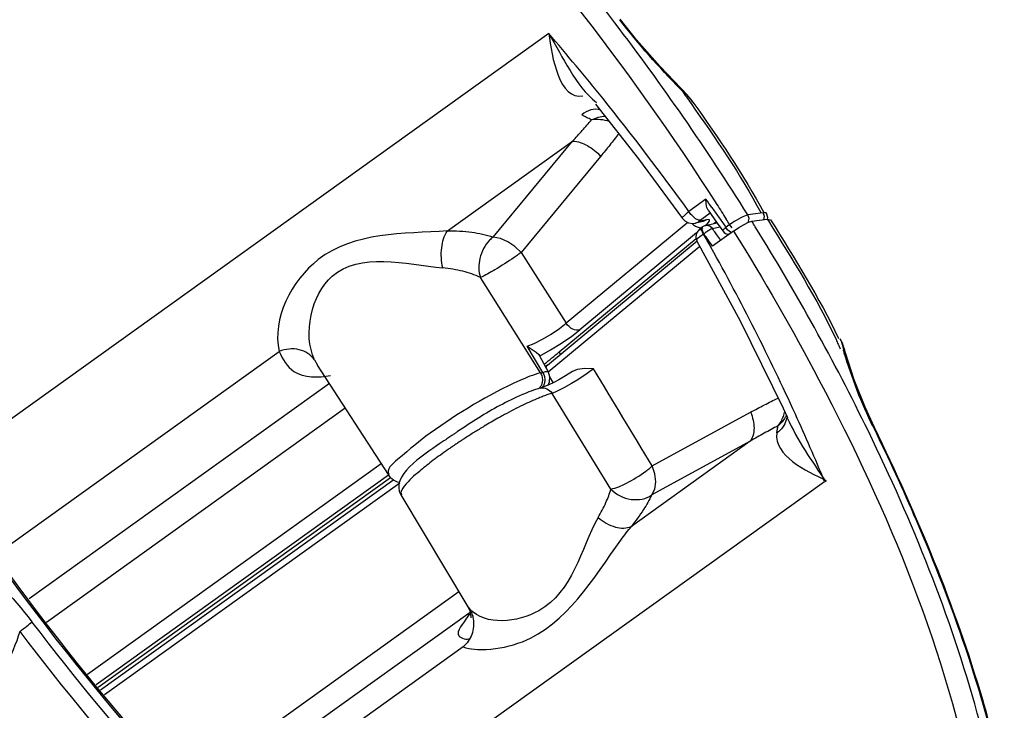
# Paper-space layout 'Sheet' of a CAD drawing. Header units: inches. Extents: x 0.2 to 10.8, y 0.2 to 8.3.
# Tile 47 of 256: x 1.962 to 2.219, y 2.393 to 2.573. Entities that reach past the tile are written whole.
import ezdxf

# ---------------------------------------------------------------- set-up
doc = ezdxf.new("R2010")
doc.units = ezdxf.units.IN
doc.header["$MEASUREMENT"] = 0
doc.layers.get('0').update_dxf_attribs({"lineweight": 5})

psp = doc.layouts.new('Sheet')

# ---------------------------------------------------------------- linework, layer by layer
at = {"color": 0, "linetype": 'ByBlock', "lineweight": -3}
for p, q in [((2.100238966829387, 2.569627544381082), (1.94082161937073, 2.455276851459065)), ((2.135024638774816, 2.554750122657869), (2.134693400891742, 2.555087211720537)), ((2.073719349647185, 2.518035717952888), (2.106464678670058, 2.541524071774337)), ((2.085659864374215, 2.516386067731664), (2.106464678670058, 2.541524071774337)), ((2.11378687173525, 2.537520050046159), (2.092982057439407, 2.512382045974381)), ((2.141326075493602, 2.526299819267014), (2.136851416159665, 2.523090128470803)), ((2.139776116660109, 2.520823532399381), (2.142405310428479, 2.522709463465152)), ((2.141867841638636, 2.523458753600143), (2.144271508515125, 2.52005724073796)), ((2.142852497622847, 2.524161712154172), (2.143071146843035, 2.52385544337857)), ((2.156294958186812, 2.522791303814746), (2.152264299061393, 2.522221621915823)), ((2.156609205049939, 2.521806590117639), (2.156294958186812, 2.522791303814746)), ((2.157475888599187, 2.521524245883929), (2.157136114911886, 2.522640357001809)), ((2.136541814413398, 2.520241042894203), (2.104783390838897, 2.493875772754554)), ((2.138424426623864, 2.521335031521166), (2.137608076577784, 2.522098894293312)), ((2.137672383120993, 2.519965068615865), (2.137839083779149, 2.519807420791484)), ((2.140550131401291, 2.520503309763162), (2.138562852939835, 2.520042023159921)), ((2.138562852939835, 2.520042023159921), (2.139510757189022, 2.520472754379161)), ((2.141498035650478, 2.520934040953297), (2.139510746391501, 2.520472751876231)), ((2.139524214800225, 2.520621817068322), (2.139776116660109, 2.520823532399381)), ((2.141498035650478, 2.520934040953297), (2.140551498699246, 2.520503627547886)), ((2.141144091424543, 2.51942055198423), (2.144217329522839, 2.520133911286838)), ((2.141429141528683, 2.519642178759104), (2.141953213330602, 2.520195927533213)), ((2.141953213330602, 2.520195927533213), (2.1422287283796, 2.520617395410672)), ((2.143405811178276, 2.519945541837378), (2.14400117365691, 2.520439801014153)), ((2.144271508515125, 2.52005724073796), (2.145698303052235, 2.518016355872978)), ((2.152264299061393, 2.522221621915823), (2.150977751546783, 2.521743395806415)), ((2.152578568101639, 2.521236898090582), (2.152264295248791, 2.522221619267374)), ((2.152392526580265, 2.520233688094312), (2.152578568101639, 2.521236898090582)), ((2.153312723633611, 2.520542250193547), (2.157343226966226, 2.521111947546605)), ((2.156457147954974, 2.52098670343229), (2.156609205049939, 2.521806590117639)), ((2.157343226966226, 2.521111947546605), (2.157645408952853, 2.520626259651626)), ((2.157343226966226, 2.521111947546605), (2.157639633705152, 2.52062492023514)), ((2.15738937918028, 2.521106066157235), (2.157475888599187, 2.521524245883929)), ((2.15738937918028, 2.521106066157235), (2.158186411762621, 2.520957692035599)), ((2.138870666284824, 2.517478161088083), (2.108386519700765, 2.492170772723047)), ((2.138793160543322, 2.519156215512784), (2.13978538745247, 2.518862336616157)), ((2.140336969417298, 2.519030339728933), (2.139705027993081, 2.518537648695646)), ((2.140480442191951, 2.518814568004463), (2.139718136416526, 2.518181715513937)), ((2.140273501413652, 2.518513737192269), (2.140439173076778, 2.517919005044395)), ((2.140430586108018, 2.519097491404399), (2.140337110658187, 2.519030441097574)), ((2.140439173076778, 2.517919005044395), (2.140784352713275, 2.517254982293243)), ((2.141190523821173, 2.519431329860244), (2.141429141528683, 2.519642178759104)), ((2.142062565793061, 2.518152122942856), (2.141349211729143, 2.51768025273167)), ((2.14854198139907, 2.517993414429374), (2.143026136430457, 2.514036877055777)), ((2.143030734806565, 2.518628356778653), (2.144957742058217, 2.519075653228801)), ((2.144188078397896, 2.516971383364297), (2.14380591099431, 2.517519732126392)), ((2.147502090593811, 2.519659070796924), (2.14651974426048, 2.518954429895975)), ((2.146981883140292, 2.518330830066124), (2.14651974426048, 2.518954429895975)), ((2.147497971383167, 2.517832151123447), (2.146981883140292, 2.518330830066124)), ((2.147941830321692, 2.517562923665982), (2.147497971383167, 2.517832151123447)), ((2.148134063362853, 2.518851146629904), (2.147502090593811, 2.519659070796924)), ((2.14854198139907, 2.517993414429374), (2.149896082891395, 2.518895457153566)), ((2.149896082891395, 2.518895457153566), (2.151277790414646, 2.519695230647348)), ((2.09991201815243, 2.482939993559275), (2.139021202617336, 2.515407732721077)), ((2.102945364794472, 2.486356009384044), (2.138733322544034, 2.516066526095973)), ((2.140690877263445, 2.517187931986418), (2.140784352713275, 2.517254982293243)), ((2.092982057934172, 2.512382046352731), (2.104783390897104, 2.493875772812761)), ((2.100109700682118, 2.48116014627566), (2.139709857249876, 2.514035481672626)), ((2.098054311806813, 2.48086799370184), (2.082366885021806, 2.505833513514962)), ((2.176433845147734, 2.489802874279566), (2.176970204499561, 2.488606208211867)), ((2.176651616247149, 2.489376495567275), (2.176438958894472, 2.489805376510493)), ((1.955689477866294, 2.433372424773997), (2.029771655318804, 2.486511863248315)), ((2.098654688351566, 2.481020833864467), (2.094607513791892, 2.487836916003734)), ((2.039012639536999, 2.484287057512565), (2.039790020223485, 2.482877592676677)), ((2.100168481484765, 2.481089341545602), (2.097786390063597, 2.485392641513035)), ((2.103329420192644, 2.485777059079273), (2.102945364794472, 2.486356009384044)), ((2.058297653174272, 2.454270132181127), (2.039790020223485, 2.482877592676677)), ((2.099911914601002, 2.482939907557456), (2.099380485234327, 2.482510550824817)), ((2.111901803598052, 2.48196097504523), (2.110252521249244, 2.4807224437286)), ((2.10140186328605, 2.478336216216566), (2.100544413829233, 2.479809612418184)), ((2.110252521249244, 2.4807224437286), (2.107798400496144, 2.479084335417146)), ((2.042873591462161, 2.478111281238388), (1.964357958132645, 2.421791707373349)), ((2.09805558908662, 2.476898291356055), (2.097962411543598, 2.476872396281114)), ((2.099940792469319, 2.477633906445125), (2.09805558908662, 2.476898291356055)), ((2.100052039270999, 2.477686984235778), (2.099940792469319, 2.477633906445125)), ((2.100052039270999, 2.477686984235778), (2.100443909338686, 2.478561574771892)), ((2.101545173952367, 2.478411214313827), (2.100052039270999, 2.477686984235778)), ((2.11647919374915, 2.450484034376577), (2.1010852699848, 2.475523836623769)), ((1.968907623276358, 2.415713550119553), (2.047001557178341, 2.471730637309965)), ((2.161462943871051, 2.471652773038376), (2.162603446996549, 2.469178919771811)), ((2.127298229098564, 2.45653813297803), (2.152975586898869, 2.470584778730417)), ((2.162468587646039, 2.469471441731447), (2.16245905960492, 2.469323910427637)), ((2.184985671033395, 2.466841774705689), (2.185334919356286, 2.466576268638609)), ((2.184985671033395, 2.466841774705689), (2.185159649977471, 2.466487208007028)), ((2.184985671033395, 2.466841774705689), (2.185144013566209, 2.466490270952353)), ((2.07329450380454, 2.46340255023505), (2.072820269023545, 2.463081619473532)), ((2.073615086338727, 2.463619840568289), (2.07329450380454, 2.46340255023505)), ((2.074893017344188, 2.46448724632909), (2.073615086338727, 2.463619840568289)), ((2.152866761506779, 2.462995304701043), (2.121820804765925, 2.440725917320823)), ((2.152866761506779, 2.462995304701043), (2.127189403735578, 2.448948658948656)), ((2.056448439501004, 2.457128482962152), (1.979633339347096, 2.402028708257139)), ((1.981898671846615, 2.399329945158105), (2.058363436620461, 2.454178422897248)), ((1.982420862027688, 2.398707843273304), (2.058835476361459, 2.453520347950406)), ((1.983033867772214, 2.397977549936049), (2.059764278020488, 2.453016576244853)), ((1.984046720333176, 2.396770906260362), (2.061249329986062, 2.452148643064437)), ((2.027994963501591, 2.348984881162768), (2.172318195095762, 2.452508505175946)), ((2.06157173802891, 2.449007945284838), (2.07909514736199, 2.419703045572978)), ((2.076744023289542, 2.423634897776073), (2.005278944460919, 2.372372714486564)), ((2.0791048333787, 2.419686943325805), (2.079609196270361, 2.419039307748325)), ((2.009458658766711, 2.367944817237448), (2.079665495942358, 2.418304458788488)), ((2.079781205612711, 2.418387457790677), (2.079656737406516, 2.418179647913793)), ((2.079781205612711, 2.418387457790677), (2.079686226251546, 2.418198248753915)), ((2.077873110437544, 2.40920206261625), (2.013858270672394, 2.363283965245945))]:
    psp.add_line(p, q, dxfattribs=at)
for points in [[(2.134832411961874, 2.555233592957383), (2.129324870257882, 2.561004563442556), (2.123183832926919, 2.567995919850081), (2.118855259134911, 2.573427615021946)], [(2.137902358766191, 2.551732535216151), (2.13733862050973, 2.552472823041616), (2.136300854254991, 2.553683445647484), (2.135088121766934, 2.554972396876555), (2.134834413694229, 2.555231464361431)], [(2.135024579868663, 2.554751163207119), (2.136348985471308, 2.553493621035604), (2.13739446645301, 2.552371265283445), (2.137896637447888, 2.551730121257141)], [(2.112429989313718, 2.55121334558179), (2.123671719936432, 2.536843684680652), (2.135156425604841, 2.521298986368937)], [(2.141867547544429, 2.523458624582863), (2.141555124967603, 2.524151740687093), (2.141374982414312, 2.525124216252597), (2.141326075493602, 2.526299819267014)], [(2.15713541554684, 2.522641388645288), (2.157016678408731, 2.522747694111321), (2.156294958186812, 2.522791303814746)], [(2.135164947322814, 2.521299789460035), (2.135787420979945, 2.520648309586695), (2.136766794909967, 2.520119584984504), (2.137900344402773, 2.519954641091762), (2.13854069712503, 2.52003698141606)], [(2.139510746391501, 2.520472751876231), (2.139425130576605, 2.520490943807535), (2.139524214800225, 2.520621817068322)], [(2.1422287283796, 2.520617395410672), (2.142242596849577, 2.520887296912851), (2.141994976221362, 2.520994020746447), (2.141498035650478, 2.520934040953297)], [(2.150977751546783, 2.521743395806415), (2.150421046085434, 2.521463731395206), (2.149809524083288, 2.521129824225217), (2.149220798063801, 2.52078596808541), (2.14869595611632, 2.5204619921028), (2.148238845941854, 2.520166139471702), (2.147842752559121, 2.519898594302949), (2.147502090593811, 2.519659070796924)], [(2.151277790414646, 2.519695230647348), (2.152479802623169, 2.520275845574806), (2.153312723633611, 2.520542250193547)], [(2.139705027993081, 2.518537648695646), (2.139158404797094, 2.517985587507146), (2.138753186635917, 2.517270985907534), (2.138645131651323, 2.516340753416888), (2.138897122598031, 2.515557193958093)], [(2.140430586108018, 2.519097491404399), (2.140313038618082, 2.518946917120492), (2.140273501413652, 2.518513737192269)], [(2.143030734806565, 2.518628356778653), (2.142307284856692, 2.519269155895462), (2.141405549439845, 2.519459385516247), (2.141144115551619, 2.519420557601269)], [(2.092982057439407, 2.512382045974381), (2.091386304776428, 2.51395027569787), (2.089535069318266, 2.51520073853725), (2.087574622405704, 2.516034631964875), (2.085659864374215, 2.516386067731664)], [(2.138887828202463, 2.515556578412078), (2.15026624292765, 2.494501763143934), (2.161462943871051, 2.471652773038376)], [(2.094607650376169, 2.48783696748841), (2.096422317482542, 2.488575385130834), (2.098585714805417, 2.489681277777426), (2.100861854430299, 2.491032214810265), (2.103005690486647, 2.492482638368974), (2.104783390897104, 2.493875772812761)], [(2.09782367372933, 2.485292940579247), (2.100682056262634, 2.486884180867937), (2.103580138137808, 2.488683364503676), (2.106228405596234, 2.49050443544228), (2.108386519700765, 2.492170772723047)], [(2.176642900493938, 2.489291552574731), (2.176932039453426, 2.488268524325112), (2.177235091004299, 2.486909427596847)], [(2.094607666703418, 2.487836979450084), (2.095921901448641, 2.487025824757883), (2.096932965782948, 2.486265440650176), (2.097586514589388, 2.485656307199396), (2.097787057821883, 2.485393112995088)], [(2.177792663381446, 2.486116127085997), (2.177582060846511, 2.486813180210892), (2.177274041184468, 2.487763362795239), (2.176970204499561, 2.488606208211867)], [(2.185334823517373, 2.4665764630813), (2.182896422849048, 2.471874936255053), (2.180075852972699, 2.479072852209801), (2.177792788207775, 2.486115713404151)], [(2.11190180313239, 2.481960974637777), (2.109643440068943, 2.482046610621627), (2.107647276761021, 2.481753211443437), (2.106471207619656, 2.481215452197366)], [(2.100443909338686, 2.478561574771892), (2.100544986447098, 2.479816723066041), (2.100149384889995, 2.481078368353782)], [(2.107798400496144, 2.479084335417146), (2.106205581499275, 2.478093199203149), (2.104188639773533, 2.476948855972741), (2.102426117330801, 2.476063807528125), (2.101085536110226, 2.475523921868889)], [(2.106467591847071, 2.481223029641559), (2.104600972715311, 2.480085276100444), (2.102859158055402, 2.479098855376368), (2.101545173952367, 2.478411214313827)], [(2.127189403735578, 2.448948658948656), (2.127927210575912, 2.450488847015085), (2.128199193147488, 2.452368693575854), (2.127983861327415, 2.454439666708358), (2.127298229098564, 2.45653813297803)], [(2.079112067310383, 2.419678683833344), (2.07960023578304, 2.418638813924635), (2.079883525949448, 2.417187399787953), (2.07987053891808, 2.416794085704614)]]:
    psp.add_lwpolyline(points, dxfattribs=at)
for centre, radius, start, end in [((1.584534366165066, 2.16642822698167), 0.6700046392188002, 32.07515819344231, 37.30139809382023), ((1.586086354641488, 2.127475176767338), 0.6781235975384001, 38.8338742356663, 40.69432172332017), ((1.58890831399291, 2.129593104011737), 0.6745973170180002, 35.6834440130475, 38.8440454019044), ((1.604104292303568, 2.140925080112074), 0.6611512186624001, 35.42598882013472, 35.65367378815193), ((1.602833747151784, 2.178458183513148), 0.6427142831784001, 32.06458795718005, 32.21623603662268), ((1.601800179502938, 2.177395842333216), 0.6495502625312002, 31.7396068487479, 31.88952231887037), ((2.141596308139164, 2.517472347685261), 0.002, 103.0673521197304, 125.6520234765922), ((1.603016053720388, 2.140212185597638), 0.6594047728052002, 34.90337191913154, 35.02091316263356), ((2.147339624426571, 2.519159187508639), 0.002, 214.849015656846, 272.7530134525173), ((1.586691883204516, 2.204620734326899), 0.6360920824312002, 29.07631981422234, 29.43176725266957), ((1.605064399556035, 2.141639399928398), 0.6569082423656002, 34.69626105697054, 34.84521183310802), ((1.611436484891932, 2.217888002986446), 0.6080185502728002, 24.50317577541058, 29.11684002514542), ((-8.232957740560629, -3.800403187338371), 12.103066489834, 31.12932892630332, 31.27003041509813), ((2.150647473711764, 2.355952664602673), 0.1297795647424, 118.5220870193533, 118.8253822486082), ((1.665324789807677, 2.24275830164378), 0.5486687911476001, 22.47555803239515, 24.47387316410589), ((2.168418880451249, 2.324937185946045), 0.1655279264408, 120.9364374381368, 121.2264554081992), ((2.168368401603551, 2.324757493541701), 0.1656531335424, 123.1431752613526, 123.4092072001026), ((2.157335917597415, 2.341093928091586), 0.1459398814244, 124.5512941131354, 124.7647514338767), ((2.159255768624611, 2.338306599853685), 0.1493244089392, 124.3752202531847, 124.5514511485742), ((2.164059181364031, 2.331238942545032), 0.1578698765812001, 123.7979690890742, 124.0410588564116)]:
    psp.add_arc(centre, radius, start, end, dxfattribs=at)
psp.add_ellipse((2.032110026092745, 2.456871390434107), major_axis=(0.09514737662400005, 0.05917376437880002), ratio=0.1498014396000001, start_param=-0.8867244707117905, end_param=-0.82873141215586, dxfattribs=at)
for points, knots in [([(2.034230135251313, 2.654616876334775), (2.044358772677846, 2.645783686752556), (2.085493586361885, 2.606596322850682), (2.120801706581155, 2.56143491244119), (2.144161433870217, 2.524934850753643)], [0, 0, 0, 0, 0.2367139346, 1, 1, 1, 1]), ([(2.135024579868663, 2.554751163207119), (2.135019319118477, 2.55484264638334), (2.134986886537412, 2.555017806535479), (2.134892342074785, 2.555171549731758), (2.134834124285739, 2.55523117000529)], [0, 0, 0, 0, 0.5237314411, 1, 1, 1, 1]), ([(2.135024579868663, 2.554751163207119), (2.135422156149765, 2.554187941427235), (2.136217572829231, 2.553061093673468), (2.137012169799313, 2.551933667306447), (2.1374092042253, 2.551369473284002)], [0, 0, 0, 0, 0.4998250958, 1, 1, 1, 1]), ([(2.113709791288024, 2.549679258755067), (2.112931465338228, 2.549925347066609), (2.111094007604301, 2.549828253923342), (2.109558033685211, 2.548966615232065), (2.1088309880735, 2.548419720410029)], [0, 0, 0, 0, 0.4729238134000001, 1, 1, 1, 1]), ([(2.111403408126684, 2.547085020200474), (2.110975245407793, 2.547285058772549), (2.110108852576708, 2.547713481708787), (2.109260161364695, 2.548175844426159), (2.1088309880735, 2.548419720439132)], [0, 0, 0, 0, 0.4891135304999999, 1, 1, 1, 1]), ([(2.106464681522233, 2.541524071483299), (2.107310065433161, 2.542445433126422), (2.108971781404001, 2.544285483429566), (2.110602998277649, 2.546152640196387), (2.111403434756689, 2.547084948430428)], [0, 0, 0, 0, 0.5043670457, 1, 1, 1, 1]), ([(2.111403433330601, 2.547084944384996), (2.111968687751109, 2.547361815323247), (2.113140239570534, 2.547810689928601), (2.114380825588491, 2.548017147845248), (2.114997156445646, 2.548047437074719)], [0, 0, 0, 0, 0.5049521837, 1, 1, 1, 1]), ([(2.116121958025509, 2.546623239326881), (2.11534951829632, 2.546873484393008), (2.11377860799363, 2.547197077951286), (2.112175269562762, 2.547180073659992), (2.111403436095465, 2.547084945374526)], [0, 0, 0, 0, 0.510785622, 1, 1, 1, 1]), ([(2.118498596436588, 2.543456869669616), (2.117740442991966, 2.542458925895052), (2.116190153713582, 2.540463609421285), (2.114598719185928, 2.538500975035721), (2.113786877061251, 2.537520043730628)], [0, 0, 0, 0, 0.4960347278, 1, 1, 1, 1]), ([(2.106464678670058, 2.541524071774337), (2.107813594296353, 2.541452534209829), (2.110594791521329, 2.540493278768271), (2.112829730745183, 2.538654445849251), (2.11378687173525, 2.537520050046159)], [0, 0, 0, 0, 0.4764677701, 1, 1, 1, 1]), ([(2.135162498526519, 2.521303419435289), (2.135035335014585, 2.521504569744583), (2.135960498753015, 2.522266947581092), (2.136388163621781, 2.522725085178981), (2.136851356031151, 2.52309020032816)], [0, 0, 0, 0, 0.287489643, 1, 1, 1, 1]), ([(2.137608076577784, 2.522098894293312), (2.137465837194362, 2.522256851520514), (2.137201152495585, 2.522578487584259), (2.13696180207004, 2.522919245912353), (2.136851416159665, 2.523090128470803)], [0, 0, 0, 0, 0.5109695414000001, 1, 1, 1, 1]), ([(2.143071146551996, 2.523855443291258), (2.14365010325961, 2.523040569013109), (2.144803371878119, 2.521409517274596), (2.145949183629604, 2.519773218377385), (2.14651974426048, 2.518954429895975)], [0, 0, 0, 0, 0.5004081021, 1, 1, 1, 1]), ([(2.144161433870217, 2.524934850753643), (2.144569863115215, 2.524296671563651), (2.145384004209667, 2.523019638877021), (2.146193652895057, 2.521739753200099), (2.146597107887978, 2.521099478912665)], [0, 0, 0, 0, 0.5002964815, 1, 1, 1, 1]), ([(2.139776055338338, 2.520823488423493), (2.139588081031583, 2.520779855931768), (2.139075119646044, 2.520885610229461), (2.138662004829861, 2.521154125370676), (2.138424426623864, 2.521335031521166)], [0, 0, 0, 0, 0.3925494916, 1, 1, 1, 1]), ([(2.073719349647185, 2.518035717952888), (2.062230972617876, 2.517192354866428), (2.039655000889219, 2.518308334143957), (2.027795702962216, 2.494985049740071), (2.029771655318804, 2.486511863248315)], [0, 0, 0, 0, 0.5697028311, 1, 1, 1, 1]), ([(2.072522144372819, 2.508323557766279), (2.072107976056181, 2.51004802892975), (2.071948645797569, 2.513411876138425), (2.072844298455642, 2.516759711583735), (2.073719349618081, 2.518035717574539)], [0, 0, 0, 0, 0.5340714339, 1, 1, 1, 1]), ([(2.073720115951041, 2.518036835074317), (2.075854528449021, 2.518073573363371), (2.079897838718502, 2.517875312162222), (2.083867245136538, 2.517007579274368), (2.085661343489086, 2.516387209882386)], [0, 0, 0, 0, 0.5293079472, 1, 1, 1, 1]), ([(2.13786100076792, 2.519787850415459), (2.138003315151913, 2.519661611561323), (2.138300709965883, 2.519429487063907), (2.138626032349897, 2.519237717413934), (2.138793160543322, 2.519156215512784)], [0, 0, 0, 0, 0.5057071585, 1, 1, 1, 1]), ([(2.13978538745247, 2.518862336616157), (2.139858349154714, 2.51885511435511), (2.140001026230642, 2.518847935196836), (2.140143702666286, 2.518855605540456), (2.140212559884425, 2.518863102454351)], [0, 0, 0, 0, 0.5142168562, 1, 1, 1, 1]), ([(2.140690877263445, 2.517187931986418), (2.140471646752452, 2.517535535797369), (2.140167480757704, 2.518069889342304), (2.140148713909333, 2.518878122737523), (2.140337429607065, 2.519026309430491)], [0, 0, 0, 0, 0.6313700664, 1, 1, 1, 1]), ([(2.141349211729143, 2.51768025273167), (2.141248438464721, 2.517608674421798), (2.141058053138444, 2.517469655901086), (2.140871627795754, 2.517325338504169), (2.140784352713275, 2.517254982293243)], [0, 0, 0, 0, 0.5244044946, 1, 1, 1, 1]), ([(2.143030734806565, 2.518628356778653), (2.142892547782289, 2.518591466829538), (2.142563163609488, 2.518438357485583), (2.142248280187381, 2.518264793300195), (2.142062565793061, 2.518152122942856)], [0, 0, 0, 0, 0.3970238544, 1, 1, 1, 1]), ([(2.145703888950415, 2.518020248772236), (2.145628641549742, 2.518124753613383), (2.146068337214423, 2.51854509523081), (2.146293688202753, 2.518772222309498), (2.14651974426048, 2.518954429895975)], [0, 0, 0, 0, 0.3072528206, 1, 1, 1, 1]), ([(2.14854198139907, 2.517993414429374), (2.156439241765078, 2.505300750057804), (2.183203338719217, 2.458577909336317), (2.204371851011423, 2.407781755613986), (2.211638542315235, 2.369481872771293)], [0, 0, 0, 0, 0.2771806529, 1, 1, 1, 1]), ([(2.084759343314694, 2.515576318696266), (2.083518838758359, 2.514288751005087), (2.081836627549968, 2.51107162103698), (2.081833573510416, 2.50741799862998), (2.082366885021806, 2.505833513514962)], [0, 0, 0, 0, 0.5167782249, 1, 1, 1, 1]), ([(2.085659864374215, 2.516386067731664), (2.085504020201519, 2.516265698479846), (2.085193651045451, 2.516006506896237), (2.084902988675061, 2.515725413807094), (2.084759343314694, 2.515576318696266)], [0, 0, 0, 0, 0.4874762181, 1, 1, 1, 1]), ([(2.140690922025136, 2.517187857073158), (2.140209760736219, 2.516863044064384), (2.139751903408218, 2.516436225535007), (2.13879258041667, 2.515772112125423), (2.138895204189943, 2.515560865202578)], [0, 0, 0, 0, 0.711971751, 1, 1, 1, 1]), ([(2.143026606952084, 2.514037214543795), (2.142654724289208, 2.514574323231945), (2.141908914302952, 2.515648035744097), (2.141159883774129, 2.516719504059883), (2.140784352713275, 2.517254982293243)], [0, 0, 0, 0, 0.4997138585, 1, 1, 1, 1]), ([(2.039012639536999, 2.484287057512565), (2.035846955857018, 2.491038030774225), (2.041197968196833, 2.51472137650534), (2.062926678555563, 2.50945517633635), (2.072522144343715, 2.508323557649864)], [0, 0, 0, 0, 0.4355774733, 1, 1, 1, 1]), ([(2.092982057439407, 2.512382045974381), (2.092716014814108, 2.51217957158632), (2.09212896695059, 2.511745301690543), (2.091533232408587, 2.511323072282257), (2.09120833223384, 2.511096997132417)], [0, 0, 0, 0, 0.4578926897, 1, 1, 1, 1]), ([(2.09120833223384, 2.511096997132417), (2.08955516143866, 2.50994667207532), (2.086654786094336, 2.508115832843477), (2.083674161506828, 2.506384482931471), (2.082366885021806, 2.505833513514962)], [0, 0, 0, 0, 0.5867212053, 1, 1, 1, 1]), ([(2.082366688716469, 2.505834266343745), (2.080891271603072, 2.506523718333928), (2.077653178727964, 2.507627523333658), (2.074284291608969, 2.50817023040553), (2.07252203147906, 2.50832433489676)], [0, 0, 0, 0, 0.4793339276, 1, 1, 1, 1]), ([(2.108386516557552, 2.492170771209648), (2.107814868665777, 2.491932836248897), (2.106254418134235, 2.492220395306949), (2.105218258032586, 2.493229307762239), (2.104783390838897, 2.493875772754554)], [0, 0, 0, 0, 0.4428128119, 1, 1, 1, 1]), ([(2.175327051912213, 2.489586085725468), (2.175515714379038, 2.489182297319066), (2.175888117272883, 2.488374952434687), (2.176252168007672, 2.487563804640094), (2.176431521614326, 2.487158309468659)], [0, 0, 0, 0, 0.501293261, 1, 1, 1, 1]), ([(2.039012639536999, 2.484287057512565), (2.038091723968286, 2.48559647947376), (2.034960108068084, 2.487544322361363), (2.031397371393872, 2.487153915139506), (2.029771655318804, 2.486511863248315)], [0, 0, 0, 0, 0.4780404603, 1, 1, 1, 1]), ([(2.029771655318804, 2.486511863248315), (2.030620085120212, 2.484526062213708), (2.033644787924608, 2.479415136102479), (2.040030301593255, 2.4796148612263), (2.043192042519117, 2.480223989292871)], [0, 0, 0, 0, 0.4014349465, 1, 1, 1, 1]), ([(2.177490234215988, 2.486052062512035), (2.177447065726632, 2.486195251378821), (2.177361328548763, 2.486481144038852), (2.177276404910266, 2.486767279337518), (2.177234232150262, 2.486910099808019)], [0, 0, 0, 0, 0.5010683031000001, 1, 1, 1, 1]), ([(2.177792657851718, 2.486116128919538), (2.177747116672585, 2.486270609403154), (2.177597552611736, 2.48656923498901), (2.177365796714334, 2.486807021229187), (2.177235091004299, 2.486909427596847)], [0, 0, 0, 0, 0.4923695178, 1, 1, 1, 1]), ([(2.099552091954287, 2.482136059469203), (2.099555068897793, 2.482217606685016), (2.099574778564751, 2.482375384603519), (2.099626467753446, 2.48252590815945), (2.099658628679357, 2.482595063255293)], [0, 0, 0, 0, 0.5168934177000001, 1, 1, 1, 1]), ([(2.099658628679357, 2.482595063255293), (2.099689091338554, 2.482660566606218), (2.099761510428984, 2.482782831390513), (2.099857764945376, 2.482887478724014), (2.09990958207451, 2.482932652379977)], [0, 0, 0, 0, 0.5124013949, 1, 1, 1, 1]), ([(2.098054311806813, 2.48086799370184), (2.096190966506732, 2.480406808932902), (2.085998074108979, 2.476151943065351), (2.076562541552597, 2.470391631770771), (2.069195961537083, 2.465107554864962)], [0, 0, 0, 0, 0.1747393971, 1, 1, 1, 1]), ([(2.098054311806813, 2.48086799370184), (2.098251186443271, 2.480539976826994), (2.098549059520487, 2.479786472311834), (2.098580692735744, 2.478973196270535), (2.098523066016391, 2.47856508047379)], [0, 0, 0, 0, 0.4813767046, 1, 1, 1, 1]), ([(2.098054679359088, 2.480868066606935), (2.098149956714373, 2.480886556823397), (2.098351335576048, 2.480932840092), (2.098550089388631, 2.480989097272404), (2.098654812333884, 2.48102087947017)], [0, 0, 0, 0, 0.4700123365, 1, 1, 1, 1]), ([(2.099170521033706, 2.478718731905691), (2.099139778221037, 2.478389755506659), (2.098979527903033, 2.477738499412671), (2.098593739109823, 2.47718873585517), (2.098366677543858, 2.476955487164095)], [0, 0, 0, 0, 0.5037289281, 1, 1, 1, 1]), ([(2.098654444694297, 2.481021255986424), (2.098989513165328, 2.481124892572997), (2.099431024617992, 2.481271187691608), (2.100068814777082, 2.481223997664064), (2.100147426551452, 2.48108191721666)], [0, 0, 0, 0, 0.6835400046, 1, 1, 1, 1]), ([(2.098654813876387, 2.481020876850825), (2.098851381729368, 2.480688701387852), (2.099153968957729, 2.479938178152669), (2.09921283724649, 2.479126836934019), (2.099170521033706, 2.478718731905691)], [0, 0, 0, 0, 0.4847322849, 1, 1, 1, 1]), ([(2.09796377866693, 2.476872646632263), (2.096374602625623, 2.476450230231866), (2.092802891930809, 2.475053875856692), (2.089371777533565, 2.473377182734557), (2.087455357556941, 2.47235042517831)], [0, 0, 0, 0, 0.430629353, 1, 1, 1, 1]), ([(2.097883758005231, 2.47704860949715), (2.097828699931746, 2.476979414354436), (2.09771413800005, 2.476848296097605), (2.097588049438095, 2.476728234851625), (2.097523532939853, 2.476672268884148)], [0, 0, 0, 0, 0.5086831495, 1, 1, 1, 1]), ([(2.098523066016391, 2.47856508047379), (2.098483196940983, 2.478282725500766), (2.098333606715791, 2.477742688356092), (2.098050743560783, 2.477258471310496), (2.097883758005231, 2.47704860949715)], [0, 0, 0, 0, 0.5153297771, 1, 1, 1, 1]), ([(2.097964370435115, 2.476872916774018), (2.098536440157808, 2.477024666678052), (2.099832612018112, 2.476891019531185), (2.100759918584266, 2.476028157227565), (2.101085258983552, 2.47552382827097)], [0, 0, 0, 0, 0.4965155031, 1, 1, 1, 1]), ([(2.097609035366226, 2.474306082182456), (2.096201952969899, 2.473731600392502), (2.093189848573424, 2.472355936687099), (2.090249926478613, 2.470835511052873), (2.088678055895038, 2.46998128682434)], [0, 0, 0, 0, 0.4593286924, 1, 1, 1, 1]), ([(2.098798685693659, 2.474773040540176), (2.098604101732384, 2.474700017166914), (2.098206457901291, 2.47454709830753), (2.097811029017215, 2.474388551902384), (2.097609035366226, 2.474306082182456)], [0, 0, 0, 0, 0.4878578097, 1, 1, 1, 1]), ([(2.1010852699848, 2.475523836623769), (2.100726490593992, 2.47542847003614), (2.099958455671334, 2.475194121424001), (2.099202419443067, 2.474924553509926), (2.098798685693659, 2.474773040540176)], [0, 0, 0, 0, 0.4626215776, 1, 1, 1, 1]), ([(2.15297558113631, 2.47058479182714), (2.15417368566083, 2.471240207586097), (2.156556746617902, 2.472506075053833), (2.158971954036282, 2.473709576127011), (2.16017265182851, 2.474287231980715)], [0, 0, 0, 0, 0.506158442, 1, 1, 1, 1]), ([(2.087455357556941, 2.47235042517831), (2.085576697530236, 2.471343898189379), (2.081836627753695, 2.469149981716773), (2.078232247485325, 2.466745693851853), (2.076408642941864, 2.465514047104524)], [0, 0, 0, 0, 0.492005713, 1, 1, 1, 1]), ([(2.086937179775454, 2.469018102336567), (2.086335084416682, 2.468679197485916), (2.085125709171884, 2.467986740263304), (2.083925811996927, 2.467278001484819), (2.083323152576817, 2.466916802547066)], [0, 0, 0, 0, 0.4958063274, 1, 1, 1, 1]), ([(2.088075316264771, 2.469651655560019), (2.087885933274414, 2.469547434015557), (2.087506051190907, 2.469337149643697), (2.087127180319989, 2.469125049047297), (2.086937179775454, 2.469018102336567)], [0, 0, 0, 0, 0.4978524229, 1, 1, 1, 1]), ([(2.152975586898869, 2.470584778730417), (2.15354866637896, 2.469283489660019), (2.154202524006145, 2.46668480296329), (2.153560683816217, 2.463960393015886), (2.152866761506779, 2.462995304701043)], [0, 0, 0, 0, 0.5446698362, 1, 1, 1, 1]), ([(2.16231236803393, 2.468567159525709), (2.162125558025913, 2.467874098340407), (2.161470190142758, 2.466566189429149), (2.160412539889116, 2.465576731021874), (2.159834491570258, 2.465174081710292)], [0, 0, 0, 0, 0.5046878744, 1, 1, 1, 1]), ([(2.162055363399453, 2.469294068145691), (2.161810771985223, 2.468871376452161), (2.161246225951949, 2.468066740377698), (2.160556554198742, 2.46736721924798), (2.160186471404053, 2.467047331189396)], [0, 0, 0, 0, 0.4995832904, 1, 1, 1, 1]), ([(2.160186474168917, 2.467047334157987), (2.160475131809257, 2.467410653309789), (2.160999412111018, 2.46819917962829), (2.161388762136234, 2.469062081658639), (2.161550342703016, 2.469512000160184)], [0, 0, 0, 0, 0.4925574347, 1, 1, 1, 1]), ([(2.161550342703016, 2.469512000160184), (2.16162820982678, 2.469728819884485), (2.161768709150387, 2.470172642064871), (2.161875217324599, 2.470625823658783), (2.161920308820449, 2.470856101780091)], [0, 0, 0, 0, 0.4954054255, 1, 1, 1, 1]), ([(2.162332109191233, 2.469813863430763), (2.162289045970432, 2.469725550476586), (2.162199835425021, 2.46955061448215), (2.162104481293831, 2.469378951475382), (2.162055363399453, 2.469294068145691)], [0, 0, 0, 0, 0.5004653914, 1, 1, 1, 1]), ([(2.16245905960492, 2.469323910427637), (2.162443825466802, 2.469196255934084), (2.162403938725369, 2.468941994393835), (2.162345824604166, 2.468691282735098), (2.16231236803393, 2.468567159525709)], [0, 0, 0, 0, 0.5000138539, 1, 1, 1, 1]), ([(1.932388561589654, 2.467055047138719), (1.956466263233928, 2.428655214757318), (1.993146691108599, 2.381161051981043), (2.036057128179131, 2.340022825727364), (2.046648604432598, 2.33074706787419)], [0, 0, 0, 0, 0.7629921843, 1, 1, 1, 1]), ([(2.047031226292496, 2.331205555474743), (2.036447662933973, 2.34043548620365), (1.993513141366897, 2.381474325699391), (1.956851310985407, 2.428928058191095), (1.932799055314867, 2.467324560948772)], [0, 0, 0, 0, 0.2366087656, 1, 1, 1, 1]), ([(2.082605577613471, 2.466484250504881), (2.081794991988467, 2.465992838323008), (2.080184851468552, 2.464997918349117), (2.078591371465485, 2.463976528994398), (2.07780035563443, 2.463460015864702)], [0, 0, 0, 0, 0.5008435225, 1, 1, 1, 1]), ([(2.160186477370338, 2.467047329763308), (2.158968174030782, 2.466406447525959), (2.156514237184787, 2.465080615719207), (2.154088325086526, 2.46370423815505), (2.152866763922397, 2.462995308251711)], [0, 0, 0, 0, 0.4935846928, 1, 1, 1, 1]), ([(2.159834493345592, 2.465174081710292), (2.159874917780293, 2.465497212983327), (2.159971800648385, 2.466125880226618), (2.16010882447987, 2.466747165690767), (2.160186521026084, 2.467047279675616)], [0, 0, 0, 0, 0.512303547, 1, 1, 1, 1]), ([(2.185159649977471, 2.466487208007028), (2.189062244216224, 2.458526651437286), (2.202738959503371, 2.428833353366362), (2.213643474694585, 2.397713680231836), (2.218741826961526, 2.374425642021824)], [0, 0, 0, 0, 0.2710785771, 1, 1, 1, 1]), ([(2.219310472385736, 2.373527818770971), (2.217700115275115, 2.380883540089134), (2.209320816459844, 2.4128958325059), (2.19659160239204, 2.443655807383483), (2.185335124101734, 2.466575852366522)], [0, 0, 0, 0, 0.2277316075, 1, 1, 1, 1]), ([(2.069195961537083, 2.465107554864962), (2.066237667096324, 2.462985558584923), (2.063477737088, 2.460528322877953), (2.057528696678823, 2.455537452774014), (2.058451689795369, 2.454366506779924)], [0, 0, 0, 0, 0.7094528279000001, 1, 1, 1, 1]), ([(2.076408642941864, 2.465514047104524), (2.076155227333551, 2.465342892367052), (2.075649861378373, 2.465000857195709), (2.075144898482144, 2.464658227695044), (2.074893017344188, 2.46448724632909)], [0, 0, 0, 0, 0.5011207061, 1, 1, 1, 1]), ([(2.217448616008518, 2.369584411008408), (2.216025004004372, 2.377087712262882), (2.208153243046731, 2.410171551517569), (2.195284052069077, 2.441910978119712), (2.18376813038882, 2.465595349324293)], [0, 0, 0, 0, 0.2248021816, 1, 1, 1, 1]), ([(2.072820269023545, 2.463081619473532), (2.072645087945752, 2.462963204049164), (2.072295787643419, 2.462727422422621), (2.071946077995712, 2.462492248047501), (2.071771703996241, 2.462375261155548)], [0, 0, 0, 0, 0.5017409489, 1, 1, 1, 1]), ([(2.074119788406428, 2.460983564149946), (2.073981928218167, 2.460887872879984), (2.07370757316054, 2.460696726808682), (2.073433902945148, 2.460504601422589), (2.073297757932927, 2.460408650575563)], [0, 0, 0, 0, 0.5018792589, 1, 1, 1, 1]), ([(2.075685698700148, 2.462055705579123), (2.075561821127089, 2.461972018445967), (2.075314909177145, 2.461804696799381), (2.075068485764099, 2.461636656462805), (2.074945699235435, 2.461552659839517)], [0, 0, 0, 0, 0.5012208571, 1, 1, 1, 1]), ([(2.077157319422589, 2.463038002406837), (2.077004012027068, 2.462936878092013), (2.076698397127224, 2.462734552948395), (2.076393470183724, 2.462531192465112), (2.076241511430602, 2.462429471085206)], [0, 0, 0, 0, 0.5010815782, 1, 1, 1, 1]), ([(2.073297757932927, 2.460408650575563), (2.07203654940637, 2.459519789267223), (2.069695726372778, 2.45780991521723), (2.067427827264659, 2.456003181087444), (2.0663947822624, 2.455126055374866)], [0, 0, 0, 0, 0.5323951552, 1, 1, 1, 1]), ([(2.125584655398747, 2.45515656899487), (2.125904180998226, 2.455391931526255), (2.126486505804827, 2.455839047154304), (2.127047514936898, 2.456312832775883), (2.127298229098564, 2.45653813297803)], [0, 0, 0, 0, 0.5407265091, 1, 1, 1, 1]), ([(2.061101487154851, 2.452212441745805), (2.06057542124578, 2.452304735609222), (2.059438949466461, 2.45278584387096), (2.058652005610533, 2.453722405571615), (2.058297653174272, 2.454270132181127)], [0, 0, 0, 0, 0.4501639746, 1, 1, 1, 1]), ([(2.0663947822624, 2.455126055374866), (2.064995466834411, 2.453937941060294), (2.063362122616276, 2.452579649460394), (2.061287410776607, 2.449724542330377), (2.06173277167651, 2.449108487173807)], [0, 0, 0, 0, 0.7071567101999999, 1, 1, 1, 1]), ([(2.11647919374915, 2.450484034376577), (2.11789603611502, 2.450754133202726), (2.121052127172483, 2.452227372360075), (2.123988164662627, 2.453980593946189), (2.125584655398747, 2.45515656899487)], [0, 0, 0, 0, 0.4211006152, 1, 1, 1, 1]), ([(2.113119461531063, 2.443075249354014), (2.113868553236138, 2.444334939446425), (2.115152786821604, 2.446734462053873), (2.116141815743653, 2.449278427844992), (2.116479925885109, 2.450483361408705)], [0, 0, 0, 0, 0.5394025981, 1, 1, 1, 1]), ([(2.11647919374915, 2.450484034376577), (2.117856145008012, 2.449069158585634), (2.121505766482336, 2.447152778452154), (2.125662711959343, 2.44790410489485), (2.127189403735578, 2.448948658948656)], [0, 0, 0, 0, 0.5162741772, 1, 1, 1, 1]), ([(2.127190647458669, 2.448949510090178), (2.126542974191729, 2.447619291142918), (2.124859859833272, 2.444794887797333), (2.12292790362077, 2.442144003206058), (2.121821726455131, 2.440726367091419)], [0, 0, 0, 0, 0.4513937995, 1, 1, 1, 1]), ([(2.113118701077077, 2.443075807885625), (2.108500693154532, 2.434611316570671), (2.105352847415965, 2.416863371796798), (2.083758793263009, 2.414701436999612), (2.079609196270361, 2.419039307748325)], [0, 0, 0, 0, 0.6163051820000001, 1, 1, 1, 1]), ([(2.113118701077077, 2.443075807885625), (2.114435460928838, 2.441937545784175), (2.117162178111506, 2.440313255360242), (2.120585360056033, 2.440123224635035), (2.121820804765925, 2.440725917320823)], [0, 0, 0, 0, 0.5587340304, 1, 1, 1, 1]), ([(2.119098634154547, 2.437168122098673), (2.119547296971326, 2.437791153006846), (2.120432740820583, 2.438994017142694), (2.12135762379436, 2.440167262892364), (2.121820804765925, 2.440725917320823)], [0, 0, 0, 0, 0.514085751, 1, 1, 1, 1]), ([(2.078979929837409, 2.417035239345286), (2.078066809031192, 2.415467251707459), (2.074572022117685, 2.412048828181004), (2.078789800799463, 2.411019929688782), (2.079732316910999, 2.411401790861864)], [0, 0, 0, 0, 0.6408401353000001, 1, 1, 1, 1]), ([(2.079656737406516, 2.418179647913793), (2.07954301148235, 2.417989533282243), (2.079316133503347, 2.417608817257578), (2.079091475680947, 2.417226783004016), (2.078979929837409, 2.417035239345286)], [0, 0, 0, 0, 0.4998617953, 1, 1, 1, 1]), ([(2.079609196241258, 2.41903930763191), (2.079817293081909, 2.418664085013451), (2.080178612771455, 2.417858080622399), (2.080400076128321, 2.417002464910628), (2.080474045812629, 2.416558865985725)], [0, 0, 0, 0, 0.4882455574, 1, 1, 1, 1]), ([(1.961918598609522, 2.413258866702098), (1.962546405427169, 2.41370919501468), (1.963628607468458, 2.414537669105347), (1.964692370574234, 2.415395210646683), (1.9651171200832, 2.415805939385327)], [0, 0, 0, 0, 0.5666538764, 1, 1, 1, 1]), ([(2.080474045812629, 2.416558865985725), (2.080698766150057, 2.415211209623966), (2.08043274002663, 2.412400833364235), (2.078852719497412, 2.410084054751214), (2.077873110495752, 2.409202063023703)], [0, 0, 0, 0, 0.508959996, 1, 1, 1, 1]), ([(2.077873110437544, 2.40920206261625), (2.079760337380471, 2.408548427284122), (2.085120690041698, 2.408303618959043), (2.090311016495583, 2.409373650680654), (2.093317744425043, 2.410561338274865)], [0, 0, 0, 0, 0.3818752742, 1, 1, 1, 1])]:
    psp.add_open_spline(points, degree=3, knots=knots, dxfattribs=at)
for points in [[(2.117495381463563, 2.572456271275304), (2.094844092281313, 2.602198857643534), (2.069680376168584, 2.630303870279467), (2.041833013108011, 2.655248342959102)], [(2.134693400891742, 2.555087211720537), (2.129049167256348, 2.560840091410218), (2.123641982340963, 2.566860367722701), (2.118762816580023, 2.573274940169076)], [(2.100238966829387, 2.569627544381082), (2.100969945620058, 2.563493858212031), (2.103090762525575, 2.552101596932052), (2.109135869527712, 2.55337168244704)], [(2.100238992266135, 2.569627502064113), (2.10407333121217, 2.563397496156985), (2.107007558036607, 2.556136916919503), (2.11273561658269, 2.551586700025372)], [(2.1374092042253, 2.551369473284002), (2.143905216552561, 2.5421385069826), (2.150343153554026, 2.532802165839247), (2.155653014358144, 2.522841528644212)], [(2.137914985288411, 2.551720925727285), (2.144528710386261, 2.54232437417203), (2.151085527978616, 2.532821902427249), (2.156491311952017, 2.522682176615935)], [(2.157645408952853, 2.520626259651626), (2.163935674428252, 2.510515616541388), (2.170286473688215, 2.500374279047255), (2.175327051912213, 2.489586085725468)], [(2.158186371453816, 2.520957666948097), (2.164489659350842, 2.510826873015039), (2.170861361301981, 2.500677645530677), (2.175991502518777, 2.489905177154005)], [(2.18376813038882, 2.465595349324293), (2.17485860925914, 2.483919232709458), (2.164927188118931, 2.501770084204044), (2.154208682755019, 2.519098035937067)], [(2.184984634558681, 2.466842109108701), (2.181954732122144, 2.473011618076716), (2.179474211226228, 2.479471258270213), (2.177490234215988, 2.486052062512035)], [(2.162575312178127, 2.46916728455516), (2.165217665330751, 2.463209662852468), (2.168992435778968, 2.457803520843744), (2.17266952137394, 2.45242259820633)], [(2.159834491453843, 2.46517408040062), (2.159068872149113, 2.459248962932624), (2.167348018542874, 2.45528077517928), (2.172766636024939, 2.452764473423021)], [(2.071771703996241, 2.462375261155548), (2.067117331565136, 2.459252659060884), (2.058695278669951, 2.453818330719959), (2.06157173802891, 2.449007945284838)], [(2.093317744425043, 2.410561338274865), (2.104803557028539, 2.415098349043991), (2.111881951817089, 2.427146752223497), (2.119098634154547, 2.437168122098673)], [(1.947965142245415, 2.433692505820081), (1.954210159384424, 2.428285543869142), (1.960117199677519, 2.422381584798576), (1.965118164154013, 2.415806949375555)], [(2.040368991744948, 2.333021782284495), (2.012726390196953, 2.35805296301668), (1.987693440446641, 2.386124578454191), (1.9651171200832, 2.415805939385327)], [(1.961918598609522, 2.413258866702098), (1.960007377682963, 2.406753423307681), (1.956565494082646, 2.400467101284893), (1.951876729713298, 2.395569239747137)], [(1.961918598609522, 2.413258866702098), (1.984736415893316, 2.383260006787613), (2.010037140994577, 2.354888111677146), (2.037975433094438, 2.329589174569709)]]:
    psp.add_open_spline(points, degree=3, dxfattribs=at)

doc.saveas('drawing.dxf')
